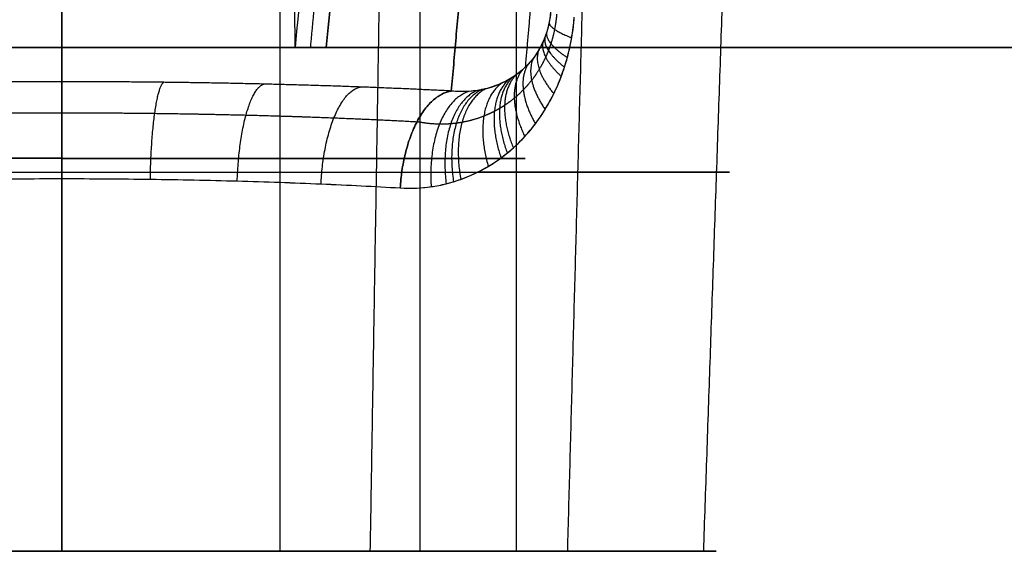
# Model space of a CAD drawing. Header units: millimetres. Extents: x -303 to 908, y -150 to 0.
# Tile 78 of 256: x -74 to -25, y -150 to -124. Entities that reach past the tile are written whole.
import ezdxf

# ---------------------------------------------------------------- set-up
doc = ezdxf.new("R2010")
doc.units = ezdxf.units.MM
doc.header["$MEASUREMENT"] = 0
doc.layers.add('IGES level 0', color=7, linetype='Continuous', true_color=0xfcfbff)

msp = doc.modelspace()

# ---------------------------------------------------------------- linework, layer by layer
at = {"layer": 'IGES level 0', "extrusion": (3.7494e-33, 1, 2.40126e-32)}
msp.add_arc((72, -228.234, -125), 38.003, 270, 287.7493, dxfattribs=at)
msp.add_arc((72, -228.234, -125), 38.003, 270, 287.7493, dxfattribs=at)
at = {"layer": 'IGES level 0', "extrusion": (-1.86669e-17, 1, 1.1955e-16)}
msp.add_arc((72, -228.234, -125), 38.003, 252.2507, 270, dxfattribs=at)
msp.add_arc((72, -228.234, -125), 38.003, 252.2507, 270, dxfattribs=at)
at = {"layer": 'IGES level 0', "extrusion": (0, 1, 0)}
for centre, radius, start, end in [((72, 0, -130.5), 23, 270, 90), ((72, 0, -130.507), 23, 90, 270), ((72, 0, -131.19), 33.133, 308.5233, 90), ((72, 0, -131.196), 33.133, 90, 231.5033)]:
    msp.add_arc(centre, radius, start, end, dxfattribs=at)
at = {"layer": 'IGES level 0', "extrusion": (-8.89496e-48, 1, -6.12323e-17)}
msp.add_arc((72, 0, -150), 32.476, 270, 90, dxfattribs=at)
at = {"layer": 'IGES level 0', "extrusion": (-8.89496e-48, 1, 6.12323e-17)}
for radius in [32.476, 23, 23]:
    msp.add_arc((72, 0, -150), radius, 270, 90, dxfattribs=at)
at = {"layer": 'IGES level 0', "extrusion": (8.75812e-46, 1, 6.12323e-17)}
for radius in [32.476, 23, 23]:
    msp.add_arc((72, 0, -150), radius, 90, 270, dxfattribs=at)
at = {"layer": 'IGES level 0', "extrusion": (8.75812e-46, 1, -6.12323e-17)}
msp.add_arc((72, 0, -150), 32.476, 90, 270, dxfattribs=at)
at = {"layer": 'IGES level 0'}
for points, degree in [([(-72, -24.738, -260.982), (-72, -74.869, -263.61), (-72, -125, -266.237)], 2), ([(-72, -125, -266.237), (-72, -74.869, -263.61), (-72, -24.738, -260.982)], 2), ([(-62.031, -24.738, -259.428), (-61.231, -74.869, -261.931), (-60.432, -125, -264.433)], 2), ([(-72, -150, -23), (-72, -130.623, -23), (-72, -111.246, -23)], 2), ([(-72, -111.246, 23), (-72, -130.623, 23), (-72, -150, 23)], 2), ([(-72, -150, 23), (-72, -130.623, 23), (-72, -111.246, 23)], 2), ([(-72, -111.246, -23), (-72, -130.623, -23), (-72, -150, -23)], 2), ([(-61.158, -150, -20.284), (-61.158, -130.75, -20.284), (-61.158, -111.5, -20.284)], 2), ([(-54.221, -150, 14.591), (-54.221, -130.925, 14.591), (-54.221, -111.85, 14.591)], 2), ([(-49.442, -150, -4.487), (-49.442, -131.084, -4.487), (-49.442, -112.168, -4.487)], 2), ([(-72, -112.617, 33.782), (-72, -131.308, 33.129), (-72, -150, 32.476)], 2), ([(-72, -150, 32.476), (-72, -131.308, 33.129), (-72, -112.617, 33.782)], 2), ([(-56.691, -150, 28.641), (-56.385, -131.449, 29.213), (-56.08, -112.898, 29.784)], 2), ([(-40.148, -150, 6.336), (-39.525, -131.82, 6.46), (-38.903, -113.64, 6.583)], 2), ([(-48.038, -114.931, -153.393), (-48.522, -120.457, -90.225), (-49.005, -125.984, -27.056)], 2), ([(-46.896, -150, -20.603), (-46.438, -133.067, -20.978), (-45.981, -116.133, -21.353)], 2), ([(-72, -126.703, -37.683), (-72, -121.634, -95.623), (-72, -116.565, -153.564)], 2), ([(-52.671, -127.165, -32.4), (-52.207, -121.865, -92.982), (-51.744, -116.565, -153.564)], 2), ([(-51.744, -116.565, -153.564), (-52.207, -121.865, -92.982), (-52.671, -127.165, -32.4)], 2), ([(902.5, -125, -292), (302.5, -125, -292), (-297.5, -125, -292)], 2), ([(-297.5, -125, 168), (302.5, -125, 168), (902.5, -125, 168)], 2), ([(-297.5, -125, -292), (302.5, -125, -292), (902.5, -125, -292)], 2), ([(902.5, -125, 168), (302.5, -125, 168), (-297.5, -125, 168)], 2), ([(249.706, -125, 120.187), (0, -125, 120.187), (-249.706, -125, 120.187)], 2), ([(-249.706, -125, 120.187), (0, -125, 120.187), (249.706, -125, 120.187)], 2), ([(-60.415, -125, -264.428), (-59.914, -125, -264.268), (-59.401, -125, -264.187), (-58.875, -125, -264.187)], 3), ([(-58.875, -125, -264.187), (-59.401, -125, -264.187), (-59.914, -125, -264.268), (-60.415, -125, -264.428)], 3), ([(249.706, -125, -264.187), (95.416, -125, -264.187), (-58.875, -125, -264.187)], 2), ([(-58.875, -125, -264.187), (95.416, -125, -264.187), (249.706, -125, -264.187)], 2), ([(-72, -150, -32.476), (-72, -140.755, -32.799), (-72, -131.51, -33.122)], 2), ([(-72, -131.51, -33.122), (-72, -140.755, -32.799), (-72, -150, -32.476)], 2), ([(-72, -150, 32.476), (-72, -150, 27.738), (-72, -150, 23)], 2), ([(-72, -150, -23), (-72, -150, -27.738), (-72, -150, -32.476)], 2), ([(-49, -150), (-44.262, -150), (-39.524, -150)], 2)]:
    msp.add_open_spline(points, degree=degree, dxfattribs=at)
for points, knots in [([(-54.886, -24.738, -256.155), (-55.441, -41.468, -257.523), (-56.127, -58.192, -258.899), (-57.89, -91.62, -261.658), (-58.951, -108.327, -263.042), (-60.415, -125, -264.428)], [3, 3, 3, 3, 3.5, 3.5, 4, 4, 4, 4]), ([(-54.886, -24.738, -256.155), (-55.441, -41.468, -257.523), (-56.127, -58.192, -258.899), (-57.89, -91.62, -261.658), (-58.951, -108.327, -263.042), (-60.415, -125, -264.428)], [0, 0, 0, 0, 0.5, 0.5, 1, 1, 1, 1]), ([(-55.206, -131.972, -28.53), (-54.683, -132.003, -28.221), (-54.172, -131.981, -27.901), (-53.42, -131.873, -27.406), (-53.173, -131.825, -27.239), (-52.805, -131.734, -26.984), (-52.683, -131.701, -26.898), (-52.441, -131.628, -26.726), (-52.322, -131.589, -26.639), (-51.73, -131.378, -26.207), (-51.276, -131.164, -25.859), (-50.622, -130.774, -25.334), (-50.409, -130.633, -25.16), (-50.096, -130.402, -24.897), (-49.993, -130.322, -24.81), (-49.79, -130.156, -24.636), (-49.691, -130.071, -24.55), (-49.397, -129.807, -24.293), (-49.208, -129.62, -24.125), (-48.844, -129.222, -23.795), (-48.668, -129.012, -23.633), (-48.331, -128.566, -23.318), (-48.17, -128.331, -23.165), (-47.862, -127.83, -22.869), (-47.718, -127.569, -22.729), (-47.451, -127.022, -22.468), (-47.327, -126.738, -22.347), (-47.159, -126.29, -22.183), (-47.105, -126.138, -22.131), (-47.004, -125.825, -22.033), (-46.957, -125.667, -21.988), (-46.827, -125.188, -21.865), (-46.755, -124.861, -21.799), (-46.639, -124.193, -21.7), (-46.596, -123.85, -21.667), (-46.568, -123.5, -21.653)], [-0.01657958, -0.01657958, -0.01657958, -0.01657958, -0.01450714, -0.01450714, -0.01347091, -0.01347091, -0.0129528, -0.0129528, -0.01243469, -0.01243469, -0.01036224, -0.01036224, -0.00932602, -0.00932602, -0.0088079, -0.0088079, -0.00828979, -0.00828979, -0.00725357, -0.00725357, -0.00621734, -0.00621734, -0.00518112, -0.00518112, -0.0041449, -0.0041449, -0.00310867, -0.00310867, -0.00259056, -0.00259056, -0.00207245, -0.00207245, -0.00103622, -0.00103622, 0, 0, 0, 0]), ([(-55.206, -131.972, -28.53), (-52.997, -132.103, -27.224), (-50.954, -131.291, -25.669), (-48.634, -129.071, -23.618), (-47.974, -128.152, -22.98), (-46.99, -126.008, -22.018), (-46.67, -124.783, -21.704), (-46.568, -123.5, -21.653)], [6.141593, 6.141593, 6.141593, 6.141593, 6.641593, 6.641593, 6.891593, 6.891593, 7.141593, 7.141593, 7.141593, 7.141593]), ([(-47.744, -123.239, -24.893), (-47.76, -123.415, -24.895), (-47.784, -123.585, -24.918), (-47.849, -123.917, -25.004), (-47.89, -124.079, -25.067), (-47.963, -124.314, -25.188), (-47.99, -124.391, -25.233), (-48.047, -124.544, -25.332), (-48.077, -124.618, -25.385), (-48.172, -124.835, -25.555), (-48.242, -124.973, -25.682), (-48.394, -125.235, -25.958), (-48.476, -125.359, -26.107), (-48.651, -125.597, -26.424), (-48.743, -125.708, -26.59), (-48.934, -125.917, -26.932), (-49.034, -126.015, -27.108), (-49.242, -126.198, -27.469), (-49.35, -126.284, -27.654), (-49.517, -126.405, -27.937), (-49.574, -126.444, -28.032), (-49.69, -126.518, -28.223), (-49.749, -126.554, -28.32), (-49.927, -126.657, -28.61), (-50.049, -126.72, -28.804), (-50.422, -126.891, -29.387), (-50.681, -126.981, -29.776), (-51.02, -127.066, -30.261), (-51.088, -127.081, -30.357), (-51.227, -127.109, -30.551), (-51.296, -127.122, -30.647), (-51.507, -127.155, -30.935), (-51.648, -127.171, -31.124), (-52.078, -127.201, -31.684), (-52.371, -127.196, -32.047), (-52.671, -127.165, -32.4)], [0, 0, 0, 0, 0.00103622, 0.00103622, 0.00207245, 0.00207245, 0.00259056, 0.00259056, 0.00310867, 0.00310867, 0.0041449, 0.0041449, 0.00518112, 0.00518112, 0.00621734, 0.00621734, 0.00725357, 0.00725357, 0.00828979, 0.00828979, 0.0088079, 0.0088079, 0.00932602, 0.00932602, 0.01036224, 0.01036224, 0.01243469, 0.01243469, 0.0129528, 0.0129528, 0.01347091, 0.01347091, 0.01450714, 0.01450714, 0.01657958, 0.01657958, 0.01657958, 0.01657958]), ([(-47.744, -123.239, -24.893), (-47.783, -123.685, -24.897), (-47.883, -124.104, -25.048), (-48.149, -124.819, -25.509), (-48.307, -125.107, -25.799), (-48.828, -125.87, -26.747), (-49.224, -126.222, -27.454), (-50.524, -127.048, -29.601), (-51.532, -127.283, -31.057), (-52.671, -127.165, -32.4)], [1, 1, 1, 1, 1.125, 1.125, 1.25, 1.25, 1.5, 1.5, 2, 2, 2, 2]), ([(-72, -126.703, -37.683), (-73.69, -126.703, -37.683), (-75.38, -126.713, -37.57), (-78.729, -126.752, -37.121), (-80.389, -126.782, -36.784), (-83.649, -126.86, -35.893), (-85.249, -126.908, -35.339), (-88.362, -127.023, -34.022), (-89.874, -127.09, -33.26), (-91.329, -127.165, -32.4)], [-6.2831853, -6.2831853, -6.2831853, -6.2831853, -6.1497889, -6.1497889, -6.0163926, -6.0163926, -5.8829962, -5.8829962, -5.7495999, -5.7495999, -5.7495999, -5.7495999]), ([(-52.671, -127.165, -32.4), (-54.126, -127.09, -33.26), (-55.638, -127.023, -34.022), (-58.751, -126.908, -35.339), (-60.351, -126.86, -35.893), (-63.611, -126.782, -36.784), (-65.271, -126.752, -37.121), (-68.62, -126.713, -37.57), (-70.31, -126.703, -37.683), (-72, -126.703, -37.683)], [-0.5335854, -0.5335854, -0.5335854, -0.5335854, -0.4001891, -0.4001891, -0.2667927, -0.2667927, -0.1333964, -0.1333964, 0, 0, 0, 0]), ([(-88.794, -131.972, -28.53), (-87.53, -131.897, -29.277), (-86.216, -131.83, -29.939), (-83.512, -131.715, -31.084), (-82.122, -131.666, -31.566), (-79.289, -131.588, -32.34), (-77.847, -131.559, -32.633), (-74.937, -131.52, -33.024), (-73.468, -131.51, -33.122), (-72, -131.51, -33.122)], [5.7495999, 5.7495999, 5.7495999, 5.7495999, 5.8829962, 5.8829962, 6.0163926, 6.0163926, 6.1497889, 6.1497889, 6.2831853, 6.2831853, 6.2831853, 6.2831853]), ([(-88.794, -131.972, -28.53), (-86.247, -131.82, -30.035), (-83.552, -131.706, -31.174), (-79.291, -131.588, -32.34), (-77.835, -131.559, -32.635), (-74.928, -131.519, -33.024), (-73.468, -131.51, -33.122), (-72, -131.51, -33.122)], [6.152099, 6.152099, 6.152099, 6.152099, 6.652099, 6.652099, 6.902099, 6.902099, 7.152099, 7.152099, 7.152099, 7.152099]), ([(-72, -131.51, -33.122), (-70.534, -131.51, -33.122), (-69.051, -131.52, -33.023), (-66.141, -131.559, -32.631), (-64.711, -131.588, -32.34), (-60.491, -131.704, -31.188), (-57.75, -131.82, -30.033), (-55.206, -131.972, -28.53)], [5.141593, 5.141593, 5.141593, 5.141593, 5.391593, 5.391593, 5.641593, 5.641593, 6.141593, 6.141593, 6.141593, 6.141593]), ([(-72, -131.51, -33.122), (-70.532, -131.51, -33.122), (-69.063, -131.52, -33.024), (-66.153, -131.559, -32.633), (-64.711, -131.588, -32.34), (-61.878, -131.666, -31.566), (-60.488, -131.715, -31.084), (-57.784, -131.83, -29.939), (-56.47, -131.897, -29.277), (-55.206, -131.972, -28.53)], [0, 0, 0, 0, 0.1333964, 0.1333964, 0.2667927, 0.2667927, 0.4001891, 0.4001891, 0.5335854, 0.5335854, 0.5335854, 0.5335854])]:
    msp.add_open_spline(points, degree=3, knots=knots, dxfattribs=at)
for points, weights, knots in [([(-59.654, -125, -264.248), (-59.382, -122.115, -263.999), (-59.112, -119.101, -263.738), (-58.56, -112.615, -263.178), (-58.278, -109.127, -262.877), (-57.722, -101.849, -262.249), (-57.448, -98.057, -261.922), (-56.907, -90.17, -261.241), (-56.642, -86.073, -260.888), (-56.121, -77.576, -260.155), (-55.867, -73.174, -259.775), (-55.371, -64.072, -258.991), (-55.129, -59.37, -258.585), (-54.661, -49.673, -257.75), (-54.435, -44.678, -257.32), (-54.011, -34.696, -256.461), (-53.814, -29.724, -256.033), (-53.624, -24.638, -255.595)], [0.99395811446, 0.993640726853, 0.993305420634, 0.992574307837, 0.992176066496, 0.991331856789, 0.990885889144, 0.989941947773, 0.989443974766, 0.988391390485, 0.987836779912, 0.986665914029, 0.986049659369, 0.984750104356, 0.984066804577, 0.982668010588, 0.981956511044, 0.981209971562], [0.2400894, 0.2400894, 0.2400894, 0.2400894, 0.2550904, 0.2550904, 0.2710045, 0.2710045, 0.2869185, 0.2869185, 0.3028325, 0.3028325, 0.3187466, 0.3187466, 0.3346606, 0.3346606, 0.3505747, 0.3505747, 0.3655895, 0.3655895, 0.3655895, 0.3655895]), ([(-47.445, -123.349, -23.167), (-47.465, -123.607, -23.174), (-47.5, -123.858, -23.201), (-47.596, -124.346, -23.288), (-47.658, -124.583, -23.35), (-47.769, -124.929, -23.465), (-47.81, -125.043, -23.508), (-47.897, -125.267, -23.6), (-47.943, -125.376, -23.65), (-48.089, -125.694, -23.808), (-48.196, -125.896, -23.924), (-48.427, -126.277, -24.176), (-48.552, -126.458, -24.312), (-48.818, -126.801, -24.598), (-48.957, -126.959, -24.746), (-49.245, -127.256, -25.051), (-49.395, -127.393, -25.208), (-49.704, -127.648, -25.526), (-49.863, -127.766, -25.688), (-50.109, -127.928, -25.934), (-50.192, -127.98, -26.017), (-50.361, -128.079, -26.183), (-50.446, -128.127, -26.267), (-50.705, -128.261, -26.518), (-50.88, -128.34, -26.684), (-51.412, -128.551, -27.183), (-51.774, -128.653, -27.512), (-52.234, -128.736, -27.914), (-52.327, -128.75, -27.994), (-52.513, -128.775, -28.155), (-52.607, -128.784, -28.234), (-52.888, -128.807, -28.471), (-53.075, -128.813, -28.626), (-53.635, -128.804, -29.083), (-54.006, -128.762, -29.374), (-54.372, -128.686, -29.653)], [0.969186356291, 0.96923072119, 0.969025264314, 0.968154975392, 0.967490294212, 0.966168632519, 0.965673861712, 0.964577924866, 0.963983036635, 0.962070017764, 0.960623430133, 0.957430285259, 0.955682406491, 0.951918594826, 0.949931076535, 0.945776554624, 0.943609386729, 0.939117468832, 0.93679262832, 0.933199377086, 0.93198392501, 0.929519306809, 0.928268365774, 0.924494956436, 0.921944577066, 0.914212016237, 0.908948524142, 0.902302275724, 0.9009696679, 0.898299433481, 0.896963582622, 0.892977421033, 0.8903404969, 0.882512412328, 0.877403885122, 0.872463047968], [0, 0, 0, 0, 0.00103622, 0.00103622, 0.00207245, 0.00207245, 0.00259056, 0.00259056, 0.00310867, 0.00310867, 0.0041449, 0.0041449, 0.00518112, 0.00518112, 0.00621734, 0.00621734, 0.00725357, 0.00725357, 0.00828979, 0.00828979, 0.0088079, 0.0088079, 0.00932602, 0.00932602, 0.01036224, 0.01036224, 0.01243469, 0.01243469, 0.0129528, 0.0129528, 0.01347091, 0.01347091, 0.01450714, 0.01450714, 0.01657958, 0.01657958, 0.01657958, 0.01657958]), ([(-89.628, -128.686, -29.653), (-88.303, -128.614, -30.44), (-86.925, -128.55, -31.138), (-84.087, -128.439, -32.344), (-82.628, -128.393, -32.852), (-79.654, -128.318, -33.668), (-78.14, -128.29, -33.977), (-75.084, -128.252, -34.389), (-73.542, -128.242, -34.492), (-72, -128.242, -34.492)], [0.872463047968, 0.872791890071, 0.873083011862, 0.873585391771, 0.873796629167, 0.874135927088, 0.874263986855, 0.874434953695, 0.874477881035, 0.874477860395], [5.7495999, 5.7495999, 5.7495999, 5.7495999, 5.8829962, 5.8829962, 6.0163926, 6.0163926, 6.1497889, 6.1497889, 6.2831853, 6.2831853, 6.2831853, 6.2831853]), ([(-72, -128.242, -34.492), (-70.458, -128.242, -34.492), (-68.916, -128.252, -34.389), (-65.86, -128.29, -33.977), (-64.346, -128.318, -33.668), (-61.372, -128.393, -32.852), (-59.913, -128.439, -32.344), (-57.075, -128.55, -31.138), (-55.697, -128.614, -30.44), (-54.372, -128.686, -29.653)], [0.874477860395, 0.874477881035, 0.874434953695, 0.874263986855, 0.874135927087, 0.873796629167, 0.873585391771, 0.873083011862, 0.872791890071, 0.872463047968], [0, 0, 0, 0, 0.1333964, 0.1333964, 0.2667927, 0.2667927, 0.4001891, 0.4001891, 0.5335854, 0.5335854, 0.5335854, 0.5335854])]:
    msp.add_rational_spline(points, weights, degree=3, knots=knots, dxfattribs=at)
for points, weights, degree in [([(-58.875, -125, -264.187), (-56.189, -98.459, -261.865), (-53.951, -64.478, -258.892), (-52.262, -24.564, -255.4)], [1, 0.985226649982, 0.985226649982, 1], 3), ([(-52.262, -24.564, -255.4), (-53.951, -64.478, -258.892), (-56.189, -98.459, -261.865), (-58.875, -125, -264.187)], [1, 0.985226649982, 0.985226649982, 1], 3), ([(-47.816, -123.751, -24.961), (-47.859, -124.061, -23.126), (-46.697, -124.527, -21.749)], [1, 0.937180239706, 1], 2), ([(-48.018, -124.467, -25.283), (-48.193, -125.079, -23.416), (-47.055, -125.981, -22.082)], [1, 0.930251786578, 1], 2), ([(-47.939, -124.235, -25.148), (-48.06, -124.751, -23.297), (-46.914, -125.508, -21.947)], [1, 0.933218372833, 1], 2), ([(-48.109, -124.69, -25.442), (-48.347, -125.392, -23.554), (-47.215, -126.439, -22.238)], [1, 0.926690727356, 1], 2), ([(-48.564, -125.478, -26.266), (-49.12, -126.464, -24.249), (-48.016, -128.08, -23.017)], [1, 0.907601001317, 1], 2), ([(-48.318, -125.104, -25.82), (-48.704, -125.963, -23.877), (-47.584, -127.296, -22.599)], [1, 0.918053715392, 1], 2), ([(-48.839, -125.812, -26.761), (-49.582, -126.891, -24.653), (-48.5, -128.789, -23.476)], [1, 0.895707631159, 1], 2), ([(-49.632, -126.481, -28.127), (-50.874, -127.647, -25.723), (-49.892, -130.239, -24.723)], [1, 0.861503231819, 1], 2), ([(-49.461, -126.365, -27.842), (-50.602, -127.529, -25.505), (-49.593, -129.983, -24.465)], [1, 0.868794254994, 1], 2), ([(-49.138, -126.107, -27.289), (-50.078, -127.245, -25.074), (-49.026, -129.421, -23.96)], [1, 0.882726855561, 1], 2), ([(-72, -126.703, -37.683), (-78.841, -126.703, -37.683), (-85.439, -126.861, -35.88), (-91.329, -127.165, -32.4)], [1, 0.976414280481, 0.976414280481, 1], 3), ([(-72, -131.51, -33.122), (-72, -127.089, -33.276), (-72, -126.703, -37.683)], [1, 0.748955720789, 1], 2), ([(-52.671, -127.165, -32.4), (-58.561, -126.861, -35.88), (-65.159, -126.703, -37.683), (-72, -126.703, -37.683)], [1, 0.976414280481, 0.976414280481, 1], 3), ([(-72, -126.703, -37.683), (-72, -127.089, -33.276), (-72, -131.51, -33.122)], [1, 0.748955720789, 1], 2), ([(-67.608, -131.539, -32.828), (-67.537, -127.115, -32.975), (-66.946, -126.733, -37.345)], [1, 0.74869894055, 1], 2), ([(-63.295, -131.627, -31.953), (-63.155, -127.194, -32.076), (-61.981, -126.821, -36.339)], [1, 0.747932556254, 1], 2), ([(-59.136, -131.772, -30.512), (-58.936, -127.323, -30.596), (-57.194, -126.966, -34.68)], [1, 0.746668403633, 1], 2), ([(-50.173, -126.777, -28.998), (-51.711, -127.897, -26.368), (-50.84, -130.904, -25.509)], [1, 0.838734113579, 1], 2), ([(-49.808, -126.589, -28.416), (-51.151, -127.747, -25.94), (-50.201, -130.479, -24.985)], [1, 0.854021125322, 1], 2), ([(-52.671, -127.165, -32.4), (-54.955, -127.501, -28.563), (-55.206, -131.972, -28.53)], [1, 0.744926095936, 1], 2), ([(-55.206, -131.972, -28.53), (-54.955, -127.501, -28.563), (-52.671, -127.165, -32.4)], [1, 0.744926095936, 1], 2), ([(-51.792, -127.181, -31.31), (-53.942, -127.862, -27.922), (-53.671, -131.909, -27.571)], [1, 0.775462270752, 1], 2), ([(-51.367, -127.133, -30.743), (-53.4, -127.962, -27.564), (-52.928, -131.765, -27.069)], [1, 0.791269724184, 1], 2), ([(-51.157, -127.095, -30.454), (-53.121, -127.99, -27.375), (-52.562, -131.665, -26.812)], [1, 0.79926910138, 1], 2), ([(-50.952, -127.049, -30.164), (-52.84, -128.002, -27.182), (-52.203, -131.547, -26.553)], [1, 0.807263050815, 1], 2)]:
    msp.add_rational_spline(points, weights, degree=degree, dxfattribs=at)

doc.saveas('drawing.dxf')
